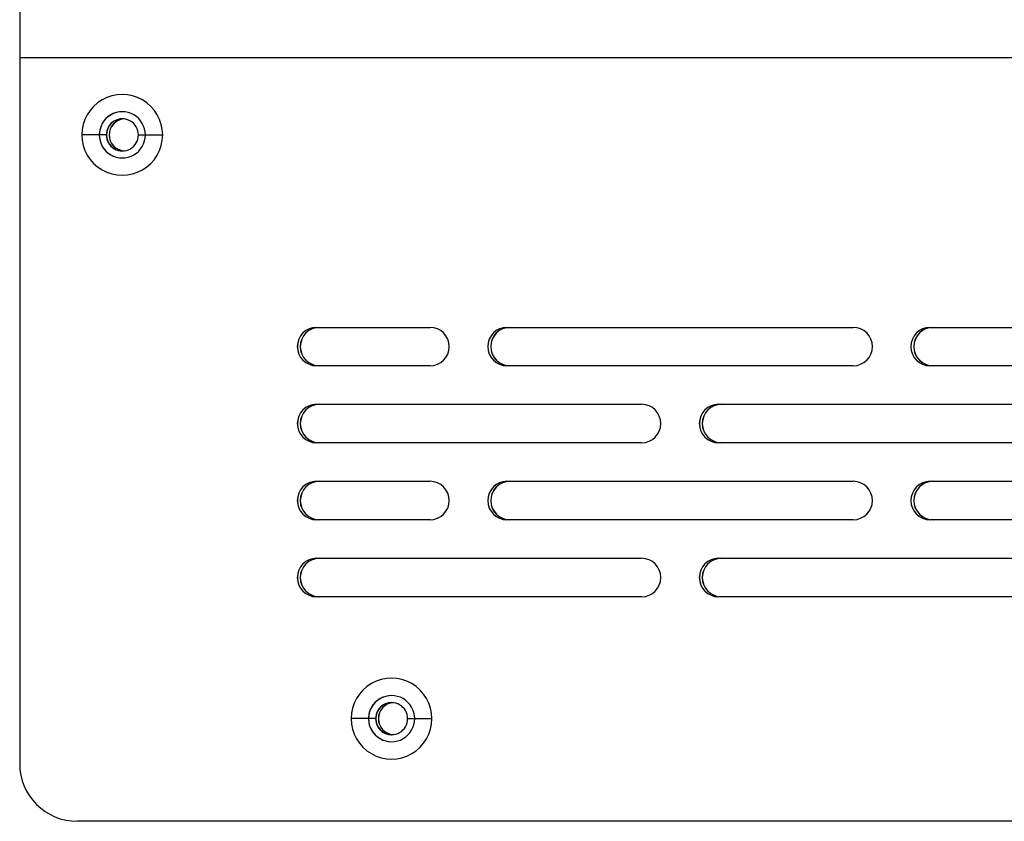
# Model space of a CAD drawing. Header units: millimetres. Extents: x -186 to 167, y -17 to 277.
# Tile 31 of 44: x 2 to 79, y 125 to 187. Entities that reach past the tile are written whole.
import ezdxf

# ---------------------------------------------------------------- set-up
doc = ezdxf.new("R2010")
doc.units = ezdxf.units.MM

msp = doc.modelspace()

# ---------------------------------------------------------------- linework, layer by layer
at = {"color": 7, "linetype": 'Continuous', "lineweight": 25}
for p, q in [((1.758, 188.858), (1.747, 184.358)), ((166.75, 184.358), (1.747, 184.358)), ((1.747, 184.358), (1.747, 129.358)), ((8.51, 178.358), (6.597, 178.358)), ((8.718, 178.358), (8.726, 178.358)), ((11.002, 178.358), (12.897, 178.358)), ((24.897, 163.358), (33.747, 163.358)), ((39.747, 163.358), (66.746, 163.358)), ((72.746, 163.358), (99.746, 163.358)), ((33.747, 160.358), (24.897, 160.358)), ((66.746, 160.358), (39.747, 160.358)), ((99.746, 160.358), (72.746, 160.358)), ((24.897, 157.358), (50.247, 157.358)), ((56.247, 157.358), (83.246, 157.358)), ((50.247, 154.358), (24.897, 154.358)), ((83.246, 154.358), (56.247, 154.358)), ((24.897, 151.358), (33.747, 151.358)), ((39.747, 151.358), (66.746, 151.358)), ((72.746, 151.358), (99.746, 151.358)), ((33.747, 148.358), (24.897, 148.358)), ((66.746, 148.358), (39.747, 148.358)), ((99.746, 148.358), (72.746, 148.358)), ((24.897, 145.358), (50.247, 145.358)), ((56.247, 145.358), (83.246, 145.358)), ((50.247, 142.358), (24.897, 142.358)), ((83.246, 142.358), (56.247, 142.358)), ((29.51, 132.858), (27.597, 132.858)), ((29.717, 132.858), (29.725, 132.858)), ((32.002, 132.858), (33.897, 132.858)), ((146.73, 124.858), (6.247, 124.858))]:
    msp.add_line(p, q, dxfattribs=at)
for centre, radius, start, end in [((9.747, 178.358), 3.15, 359.99987, 180.00013), ((9.75, 178.358), 1.8, 359.99986, 180.00014), ((9.75, 178.358), 1.8, 90.00009, 180.00009), ((9.752, 178.358), 1.25, 359.99986, 180.00014), ((9.76, 178.358), 1.25, 90.00009, 180.00009), ((9.968, 178.358), 1.25, 94.94113, 180.00008), ((9.976, 178.358), 1.25, 95.12567, 180.00008), ((9.747, 178.358), 3.15, 179.99987, 0.00013), ((9.75, 178.358), 1.8, 179.99986, 0.00014), ((9.75, 178.358), 1.8, 179.99991, 269.99991), ((9.752, 178.358), 1.25, 179.99986, 0.00014), ((9.76, 178.358), 1.25, 179.99991, 269.99991), ((9.968, 178.358), 1.25, 179.99992, 265.05887), ((9.976, 178.358), 1.25, 179.99992, 264.87433), ((24.897, 161.858), 1.5, 90.00014, 269.99986), ((24.9, 161.858), 1.5, 90.00014, 269.99986), ((25.127, 161.858), 1.5, 90.00014, 269.99986), ((25.131, 161.858), 1.5, 90.00014, 269.99986), ((33.747, 161.858), 1.5, 270.00014, 89.99986), ((39.747, 161.858), 1.5, 90.00014, 269.99986), ((39.75, 161.858), 1.5, 90.00014, 269.99986), ((39.977, 161.858), 1.5, 90.00014, 269.99986), ((39.981, 161.858), 1.5, 90.00014, 269.99986), ((66.746, 161.858), 1.5, 270.00014, 89.99986), ((72.746, 161.858), 1.5, 90.00014, 269.99986), ((72.75, 161.858), 1.5, 90.00014, 269.99986), ((72.977, 161.858), 1.5, 90.00014, 269.99986), ((72.981, 161.858), 1.5, 90.00014, 269.99986), ((24.897, 155.858), 1.5, 90.00014, 269.99986), ((24.9, 155.858), 1.5, 90.00014, 269.99986), ((25.127, 155.858), 1.5, 90.00014, 269.99986), ((25.131, 155.858), 1.5, 90.00014, 269.99986), ((50.247, 155.858), 1.5, 270.00014, 89.99986), ((56.247, 155.858), 1.5, 90.00014, 269.99986), ((56.25, 155.858), 1.5, 90.00014, 269.99986), ((56.477, 155.858), 1.5, 90.00014, 269.99986), ((56.481, 155.858), 1.5, 90.00014, 269.99986), ((24.897, 149.858), 1.5, 90.00014, 269.99986), ((24.9, 149.858), 1.5, 90.00014, 269.99986), ((25.127, 149.858), 1.5, 90.00014, 269.99986), ((25.131, 149.858), 1.5, 90.00014, 269.99986), ((33.747, 149.858), 1.5, 270.00014, 89.99986), ((39.747, 149.858), 1.5, 90.00014, 269.99986), ((39.75, 149.858), 1.5, 90.00014, 269.99986), ((39.977, 149.858), 1.5, 90.00014, 269.99986), ((39.981, 149.858), 1.5, 90.00014, 269.99986), ((66.746, 149.858), 1.5, 270.00014, 89.99986), ((72.746, 149.858), 1.5, 90.00014, 269.99986), ((72.977, 149.858), 1.5, 90.00014, 269.99986), ((72.981, 149.858), 1.5, 90.00014, 269.99986), ((24.897, 143.858), 1.5, 90.00014, 269.99986), ((24.9, 143.858), 1.5, 90.00014, 269.99986), ((25.127, 143.858), 1.5, 90.00014, 269.99986), ((25.131, 143.858), 1.5, 90.00014, 269.99986), ((50.247, 143.858), 1.5, 270.00014, 89.99986), ((56.247, 143.858), 1.5, 90.00014, 269.99986), ((56.25, 143.858), 1.5, 90.00014, 269.99986), ((56.477, 143.858), 1.5, 90.00014, 269.99986), ((56.481, 143.858), 1.5, 90.00014, 269.99986), ((30.747, 132.858), 3.15, 359.99987, 180.00013), ((30.75, 132.858), 1.8, 359.99986, 180.00014), ((30.75, 132.858), 1.8, 90.00009, 180.00009), ((30.752, 132.858), 1.25, 359.99986, 180.00014), ((30.76, 132.858), 1.25, 90.00009, 180.00009), ((30.967, 132.858), 1.25, 94.94114, 180.00008), ((30.975, 132.858), 1.25, 95.12567, 180.00008), ((30.747, 132.858), 3.15, 179.99987, 0.00013), ((30.75, 132.858), 1.8, 179.99986, 0.00014), ((30.75, 132.858), 1.8, 179.99991, 269.99991), ((30.752, 132.858), 1.25, 179.99986, 0.00014), ((30.76, 132.858), 1.25, 179.99991, 269.99991), ((30.967, 132.858), 1.25, 179.99992, 265.05886), ((30.975, 132.858), 1.25, 179.99992, 264.87433), ((6.247, 129.358), 4.5, 179.99991, 269.99991)]:
    msp.add_arc(centre, radius, start, end, dxfattribs=at)

doc.saveas('drawing.dxf')
